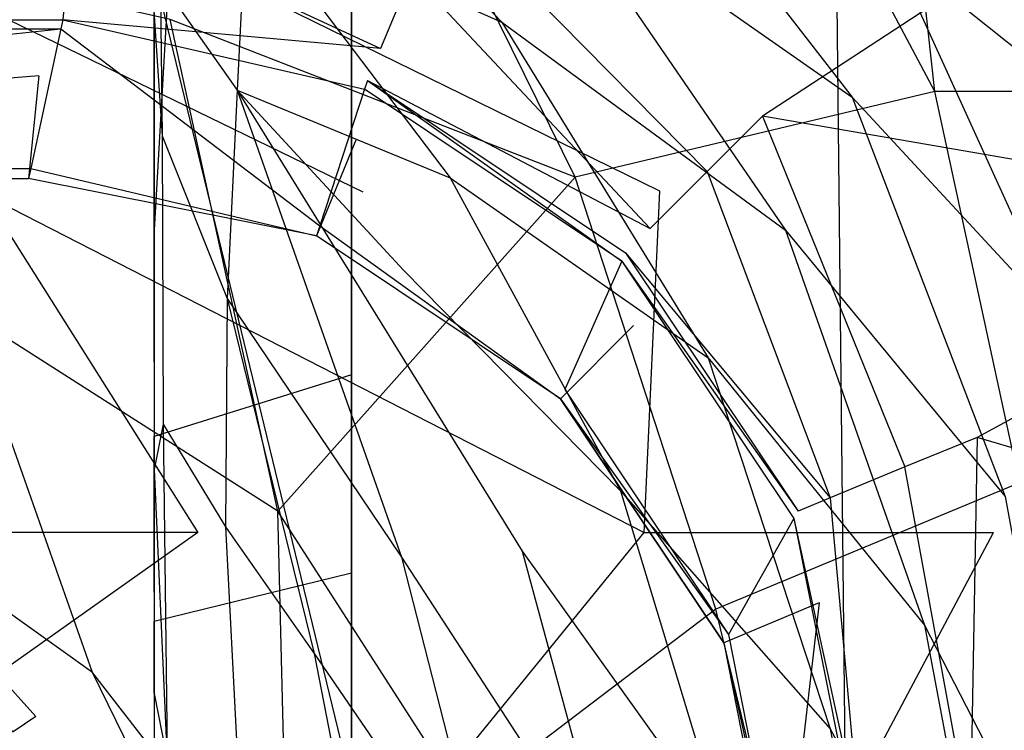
# Model space of a CAD drawing. Extents: x 0 to 0.376, y -0.701 to 0.
# Tile 37 of 62: x 0.272 to 0.337, y -0.367 to -0.321. Entities that reach past the tile are written whole.
import ezdxf

# ---------------------------------------------------------------- set-up
doc = ezdxf.new("R2010")
doc.units = 0
for name, color, linetype in [('L0_WC_N_567710__1___REPLACEMTFO', 7, 'CONTINUOUS'), ('L1_WC_N_567710__0___REPLACEMTFO', 7, 'CONTINUOUS'), ('L2_SITZ_N_567710__0___REPLACEMT', 7, 'CONTINUOUS'), ('L3_DECKEL_N_567710__0___REPLACE', 7, 'CONTINUOUS')]:
    doc.layers.add(name, color=color, linetype=linetype)

msp = doc.modelspace()

# ---------------------------------------------------------------- linework, layer by layer
at = {"layer": 'L0_WC_N_567710__1___REPLACEMTFO', "color": 8}
for points, invisible_edges in [([(0.294239, -0.105331), (0.18806, -0.454121), (0.18806, -0.105331), (0.294239, -0.105331)], 13), ([(0.18806, -0.454121), (0.294239, -0.105331), (0.294239, -0.454121), (0.18806, -0.454121)], 10), ([(0.294239, -0.454121), (0.294239, -0.105331), (0.294239, -0.110665), (0.294239, -0.454121)], 13), ([(0.281199, -0.110665, 0.191627), (0.281199, -0.328259, 0.20253), (0.281199, -0.334427, 0.192392), (0.281199, -0.110665, 0.191627)], 13), ([(0.281199, -0.328259, 0.20253), (0.281199, -0.110665, 0.191627), (0.281199, -0.111506, 0.202205), (0.281199, -0.328259, 0.20253)], 14), ([(0.294239, -0.110665, 0.003194), (0.281199, -0.334427, 0.192392), (0.294239, -0.344008, 0.003247), (0.294239, -0.110665, 0.003194)], 14), ([(0.294239, -0.110665, 0.003194), (0.281199, -0.110665, 0.191627), (0.281199, -0.334427, 0.192392), (0.294239, -0.110665, 0.003194)], 14), ([(0.294239, -0.454121), (0.294239, -0.110665), (0.294239, -0.343589), (0.294239, -0.454121)], 10), ([(0.294239, -0.343589), (0.294239, -0.110665, 0.003194), (0.294239, -0.344008, 0.003247), (0.294239, -0.343589)], 13), ([(0.294239, -0.110665, 0.003194), (0.294239, -0.343589), (0.294239, -0.110665), (0.294239, -0.110665, 0.003194)], 14), ([(0.281199, -0.111506, 0.202205), (0.281199, -0.320089, 0.214173), (0.281199, -0.328259, 0.20253), (0.281199, -0.111506, 0.202205)], 13), ([(0.338175, -0.29997, 0.34971), (0.344902, -0.324806, 0.349642), (0.332035, -0.302248, 0.34953), (0.338175, -0.29997, 0.34971)], 13), ([(0.321351, -0.326917, 0.400031), (0.361606, -0.300563, 0.400031), (0.300163, -0.31275, 0.400031), (0.321351, -0.326917, 0.400031)], 13), ([(0.361606, -0.300563, 0.400031), (0.321351, -0.326917, 0.400031), (0.361604, -0.333895, 0.400031), (0.361606, -0.300563, 0.400031)], 14), ([(0.332035, -0.302248, 0.34953), (0.344902, -0.324806, 0.349642), (0.331669, -0.304517, 0.345715), (0.332035, -0.302248, 0.34953)], 14), ([(0.287486, -0.303126, 0.272154), (0.304154, -0.320716, 0.275082), (0.287289, -0.313183, 0.257706), (0.287486, -0.303126, 0.272154)], 14), ([(0.287486, -0.303126, 0.272154), (0.307214, -0.311576, 0.291098), (0.304154, -0.320716, 0.275082), (0.287486, -0.303126, 0.272154)], 14), ([(0.309814, -0.303057, 0.308476), (0.32727, -0.325671, 0.308276), (0.307214, -0.311576, 0.291098), (0.309814, -0.303057, 0.308476)], 14), ([(0.309814, -0.303057, 0.308476), (0.329839, -0.315859, 0.326636), (0.32727, -0.325671, 0.308276), (0.309814, -0.303057, 0.308476)], 14), ([(0.331669, -0.304517, 0.345715), (0.344269, -0.327443, 0.345809), (0.329839, -0.315859, 0.326636), (0.331669, -0.304517, 0.345715)], 14), ([(0.331669, -0.304517, 0.345715), (0.344902, -0.324806, 0.349642), (0.344269, -0.327443, 0.345809), (0.331669, -0.304517, 0.345715)], 14), ([(0.307214, -0.311576, 0.291098), (0.322876, -0.334441, 0.291093), (0.304154, -0.320716, 0.275082), (0.307214, -0.311576, 0.291098)], 14), ([(0.307214, -0.311576, 0.291098), (0.32727, -0.325671, 0.308276), (0.322876, -0.334441, 0.291093), (0.307214, -0.311576, 0.291098)], 14), ([(0.281199, -0.312505, 0.223915), (0.281199, -0.320297, 0.231878), (0.281199, -0.334186, 0.220136), (0.281199, -0.312505, 0.223915)], 13), ([(0.281199, -0.334186, 0.220136), (0.281199, -0.320089, 0.214173), (0.281199, -0.312505, 0.223915), (0.281199, -0.334186, 0.220136)], 14), ([(0.296153, -0.322438, 0.397813), (0.275906, -0.313078, 0.400031), (0.275387, -0.318349, 0.397813), (0.296153, -0.322438, 0.397813)], 13), ([(0.275906, -0.313078, 0.400031), (0.296153, -0.322438, 0.397813), (0.298191, -0.317514, 0.400031), (0.275906, -0.313078, 0.400031)], 14), ([(0.287289, -0.313183, 0.257706), (0.286682, -0.325202, 0.245446), (0.281602, -0.317985, 0.244141), (0.287289, -0.313183, 0.257706)], 14), ([(0.287289, -0.313183, 0.257706), (0.300736, -0.330998, 0.261408), (0.286682, -0.325202, 0.245446), (0.287289, -0.313183, 0.257706)], 14), ([(0.287289, -0.313183, 0.257706), (0.304154, -0.320716, 0.275082), (0.300736, -0.330998, 0.261408), (0.287289, -0.313183, 0.257706)], 14), ([(0.317707, -0.330563, 0.400031), (0.300163, -0.31275, 0.400031), (0.298191, -0.317514, 0.400031), (0.317707, -0.330563, 0.400031)], 13), ([(0.300163, -0.31275, 0.400031), (0.317707, -0.330563, 0.400031), (0.321351, -0.326917, 0.400031), (0.300163, -0.31275, 0.400031)], 14), ([(0.329839, -0.315859, 0.326636), (0.3411, -0.340627, 0.326642), (0.32727, -0.325671, 0.308276), (0.329839, -0.315859, 0.326636)], 14), ([(0.329839, -0.315859, 0.326636), (0.344269, -0.327443, 0.345809), (0.3411, -0.340627, 0.326642), (0.329839, -0.315859, 0.326636)], 14), ([(0.313941, -0.334332, 0.397811), (0.298191, -0.317514, 0.400031), (0.296153, -0.322438, 0.397813), (0.313941, -0.334332, 0.397811)], 13), ([(0.298191, -0.317514, 0.400031), (0.313941, -0.334332, 0.397811), (0.317707, -0.330563, 0.400031), (0.298191, -0.317514, 0.400031)], 14), ([(0.275387, -0.318349, 0.397813), (0.18806, -0.320554, 0.39252), (0.27517, -0.320554, 0.39252), (0.275387, -0.318349, 0.397813)], 13), ([(0.18806, -0.320554, 0.39252), (0.275387, -0.318349, 0.397813), (0.18806, -0.318364, 0.397812), (0.18806, -0.320554, 0.39252)], 14), ([(0.275387, -0.318349, 0.397813), (0.27517, -0.320554, 0.39252), (0.296153, -0.322438, 0.397813), (0.275387, -0.318349, 0.397813)], 14), ([(0.281602, -0.317985, 0.244141), (0.281725, -0.328224, 0.234462), (0.281199, -0.320297, 0.231878), (0.281602, -0.317985, 0.244141)], 14), ([(0.281602, -0.317985, 0.244141), (0.286682, -0.325202, 0.245446), (0.281725, -0.328224, 0.234462), (0.281602, -0.317985, 0.244141)], 14), ([(0.281199, -0.320089, 0.214173), (0.281199, -0.334186, 0.220136), (0.281199, -0.334446, 0.212303), (0.281199, -0.320089, 0.214173)], 13), ([(0.281199, -0.334446, 0.212303), (0.281199, -0.328259, 0.20253), (0.281199, -0.320089, 0.214173), (0.281199, -0.334446, 0.212303)], 14), ([(0.281199, -0.320297, 0.231878), (0.281725, -0.328224, 0.234462), (0.281199, -0.334186, 0.220136), (0.281199, -0.320297, 0.231878)], 14), ([(0.27517, -0.320554, 0.39252), (0.18806, -0.321146, 0.389472), (0.275043, -0.321146, 0.389472), (0.27517, -0.320554, 0.39252)], 13), ([(0.18806, -0.321146, 0.389472), (0.27517, -0.320554, 0.39252), (0.18806, -0.320554, 0.39252), (0.18806, -0.321146, 0.389472)], 14), ([(0.295087, -0.325136, 0.389478), (0.27517, -0.320554, 0.39252), (0.275043, -0.321146, 0.389472), (0.295087, -0.325136, 0.389478)], 13), ([(0.296153, -0.322438, 0.397813), (0.27517, -0.320554, 0.39252), (0.295276, -0.324556, 0.39252), (0.296153, -0.322438, 0.397813)], 14), ([(0.27517, -0.320554, 0.39252), (0.295087, -0.325136, 0.389478), (0.295276, -0.324556, 0.39252), (0.27517, -0.320554, 0.39252)], 14), ([(0.304154, -0.320716, 0.275082), (0.317766, -0.342875, 0.275049), (0.300736, -0.330998, 0.261408), (0.304154, -0.320716, 0.275082)], 14), ([(0.304154, -0.320716, 0.275082), (0.322876, -0.334441, 0.291093), (0.317766, -0.342875, 0.275049), (0.304154, -0.320716, 0.275082)], 14), ([(0.275043, -0.321146, 0.389472), (0.18806, -0.330374, 0.341974), (0.273059, -0.330374, 0.341974), (0.275043, -0.321146, 0.389472)], 13), ([(0.18806, -0.330374, 0.341974), (0.275043, -0.321146, 0.389472), (0.18806, -0.321146, 0.389472), (0.18806, -0.330374, 0.341974)], 14), ([(0.292134, -0.33417, 0.342077), (0.275043, -0.321146, 0.389472), (0.273059, -0.330374, 0.341974), (0.292134, -0.33417, 0.342077)], 13), ([(0.275043, -0.321146, 0.389472), (0.292134, -0.33417, 0.342077), (0.295087, -0.325136, 0.389478), (0.275043, -0.321146, 0.389472)], 14), ([(0.295276, -0.324556, 0.39252), (0.313941, -0.334332, 0.397811), (0.296153, -0.322438, 0.397813), (0.295276, -0.324556, 0.39252)], 14), ([(0.273582, -0.324244, 0.332072), (0.18806, -0.331045, 0.33852), (0.18806, -0.324211, 0.332072), (0.273582, -0.324244, 0.332072)], 14), ([(0.273582, -0.324244, 0.332072), (0.272915, -0.331045, 0.33852), (0.18806, -0.331045, 0.33852), (0.273582, -0.324244, 0.332072)], 14), ([(0.29192, -0.334827, 0.33863), (0.272915, -0.331045, 0.33852), (0.273582, -0.324244, 0.332072), (0.29192, -0.334827, 0.33863)], 14), ([(0.294524, -0.328509, 0.332182), (0.29192, -0.334827, 0.33863), (0.273582, -0.324244, 0.332072), (0.294524, -0.328509, 0.332182)], 14), ([(0.312079, -0.336497, 0.389496), (0.295276, -0.324556, 0.39252), (0.295087, -0.325136, 0.389478), (0.312079, -0.336497, 0.389496)], 13), ([(0.313941, -0.334332, 0.397811), (0.295276, -0.324556, 0.39252), (0.312321, -0.335953, 0.39252), (0.313941, -0.334332, 0.397811)], 13), ([(0.295276, -0.324556, 0.39252), (0.312079, -0.336497, 0.389496), (0.312321, -0.335953, 0.39252), (0.295276, -0.324556, 0.39252)], 14), ([(0.286682, -0.325202, 0.245446), (0.286014, -0.338963, 0.235137), (0.281725, -0.328224, 0.234462), (0.286682, -0.325202, 0.245446)], 14), ([(0.286682, -0.325202, 0.245446), (0.297539, -0.356052, 0.24056), (0.286014, -0.338963, 0.235137), (0.286682, -0.325202, 0.245446)], 14), ([(0.286682, -0.325202, 0.245446), (0.305499, -0.355657, 0.249785), (0.297539, -0.356052, 0.24056), (0.286682, -0.325202, 0.245446)], 14), ([(0.286682, -0.325202, 0.245446), (0.297671, -0.337085, 0.252062), (0.305499, -0.355657, 0.249785), (0.286682, -0.325202, 0.245446)], 14), ([(0.286682, -0.325202, 0.245446), (0.300736, -0.330998, 0.261408), (0.297671, -0.337085, 0.252062), (0.286682, -0.325202, 0.245446)], 14), ([(0.295087, -0.325136, 0.389478), (0.292134, -0.33417, 0.342077), (0.308306, -0.344978, 0.342371), (0.295087, -0.325136, 0.389478)], 14), ([(0.312079, -0.336497, 0.389496), (0.295087, -0.325136, 0.389478), (0.308306, -0.344978, 0.342371), (0.312079, -0.336497, 0.389496)], 14), ([(0.32727, -0.325671, 0.308276), (0.337375, -0.352049, 0.308139), (0.322876, -0.334441, 0.291093), (0.32727, -0.325671, 0.308276)], 14), ([(0.32727, -0.325671, 0.308276), (0.3411, -0.340627, 0.326642), (0.337375, -0.352049, 0.308139), (0.32727, -0.325671, 0.308276)], 14), ([(0.330748, -0.350093, 0.400031), (0.321351, -0.326917, 0.400031), (0.317707, -0.330563, 0.400031), (0.330748, -0.350093, 0.400031)], 13), ([(0.33553, -0.348152, 0.400031), (0.361604, -0.333895, 0.400031), (0.321351, -0.326917, 0.400031), (0.33553, -0.348152, 0.400031)], 13), ([(0.321351, -0.326917, 0.400031), (0.330748, -0.350093, 0.400031), (0.33553, -0.348152, 0.400031), (0.321351, -0.326917, 0.400031)], 14), ([(0.281725, -0.328224, 0.234462), (0.281794, -0.347266, 0.221295), (0.281199, -0.334186, 0.220136), (0.281725, -0.328224, 0.234462)], 14), ([(0.281199, -0.328259, 0.20253), (0.281199, -0.334446, 0.212303), (0.281199, -0.343141, 0.2028), (0.281199, -0.328259, 0.20253)], 13), ([(0.281199, -0.343141, 0.2028), (0.281199, -0.334427, 0.192392), (0.281199, -0.328259, 0.20253), (0.281199, -0.343141, 0.2028)], 14), ([(0.281725, -0.328224, 0.234462), (0.286014, -0.338963, 0.235137), (0.281794, -0.347266, 0.221295), (0.281725, -0.328224, 0.234462)], 14), ([(0.308032, -0.345595, 0.338943), (0.29192, -0.334827, 0.33863), (0.294524, -0.328509, 0.332182), (0.308032, -0.345595, 0.338943)], 14), ([(0.312847, -0.340749, 0.332496), (0.308032, -0.345595, 0.338943), (0.294524, -0.328509, 0.332182), (0.312847, -0.340749, 0.332496)], 14), ([(0.273059, -0.330374, 0.341974), (0.18806, -0.331045, 0.33852), (0.272915, -0.331045, 0.33852), (0.273059, -0.330374, 0.341974)], 13), ([(0.18806, -0.331045, 0.33852), (0.273059, -0.330374, 0.341974), (0.18806, -0.330374, 0.341974), (0.18806, -0.331045, 0.33852)], 14), ([(0.29192, -0.334827, 0.33863), (0.273059, -0.330374, 0.341974), (0.272915, -0.331045, 0.33852), (0.29192, -0.334827, 0.33863)], 13), ([(0.273059, -0.330374, 0.341974), (0.29192, -0.334827, 0.33863), (0.292134, -0.33417, 0.342077), (0.273059, -0.330374, 0.341974)], 14), ([(0.325827, -0.352132, 0.397808), (0.317707, -0.330563, 0.400031), (0.313941, -0.334332, 0.397811), (0.325827, -0.352132, 0.397808)], 13), ([(0.317707, -0.330563, 0.400031), (0.325827, -0.352132, 0.397808), (0.330748, -0.350093, 0.400031), (0.317707, -0.330563, 0.400031)], 14), ([(0.300736, -0.330998, 0.261408), (0.311989, -0.351671, 0.260945), (0.297671, -0.337085, 0.252062), (0.300736, -0.330998, 0.261408)], 14), ([(0.300736, -0.330998, 0.261408), (0.317766, -0.342875, 0.275049), (0.311989, -0.351671, 0.260945), (0.300736, -0.330998, 0.261408)], 14), ([(0.361604, -0.333895, 0.400031), (0.33553, -0.348152, 0.400031), (0.361604, -0.355853, 0.400031), (0.361604, -0.333895, 0.400031)], 14), ([(0.281199, -0.343141, 0.2028), (0.281199, -0.334186, 0.220136), (0.281199, -0.350266, 0.209544), (0.281199, -0.343141, 0.2028)], 13), ([(0.281199, -0.334186, 0.220136), (0.281199, -0.343141, 0.2028), (0.281199, -0.334446, 0.212303), (0.281199, -0.334186, 0.220136)], 14), ([(0.281794, -0.347266, 0.221295), (0.281199, -0.350266, 0.209544), (0.281199, -0.334186, 0.220136), (0.281794, -0.347266, 0.221295)], 14), ([(0.281199, -0.334427, 0.192392), (0.281199, -0.343141, 0.2028), (0.281199, -0.348069, 0.190505), (0.281199, -0.334427, 0.192392)], 13), ([(0.281199, -0.334427, 0.192392), (0.281199, -0.348069, 0.190505), (0.294239, -0.344008, 0.003247), (0.281199, -0.334427, 0.192392)], 14), ([(0.308032, -0.345595, 0.338943), (0.292134, -0.33417, 0.342077), (0.29192, -0.334827, 0.33863), (0.308032, -0.345595, 0.338943)], 13), ([(0.292134, -0.33417, 0.342077), (0.308032, -0.345595, 0.338943), (0.308306, -0.344978, 0.342371), (0.292134, -0.33417, 0.342077)], 14), ([(0.312321, -0.335953, 0.39252), (0.325827, -0.352132, 0.397808), (0.313941, -0.334332, 0.397811), (0.312321, -0.335953, 0.39252)], 14), ([(0.322876, -0.334441, 0.291093), (0.33206, -0.360535, 0.290736), (0.317766, -0.342875, 0.275049), (0.322876, -0.334441, 0.291093)], 14), ([(0.322876, -0.334441, 0.291093), (0.337375, -0.352049, 0.308139), (0.33206, -0.360535, 0.290736), (0.322876, -0.334441, 0.291093)], 14), ([(0.312079, -0.336497, 0.389496), (0.323711, -0.35301, 0.39252), (0.312321, -0.335953, 0.39252), (0.312079, -0.336497, 0.389496)], 14), ([(0.325827, -0.352132, 0.397808), (0.312321, -0.335953, 0.39252), (0.323711, -0.35301, 0.39252), (0.325827, -0.352132, 0.397808)], 13), ([(0.312079, -0.336497, 0.389496), (0.308306, -0.344978, 0.342371), (0.323433, -0.353501, 0.389522), (0.312079, -0.336497, 0.389496)], 14), ([(0.323711, -0.35301, 0.39252), (0.312079, -0.336497, 0.389496), (0.323433, -0.353501, 0.389522), (0.323711, -0.35301, 0.39252)], 13), ([(0.297671, -0.337085, 0.252062), (0.311989, -0.351671, 0.260945), (0.305499, -0.355657, 0.249785), (0.297671, -0.337085, 0.252062)], 14), ([(0.286014, -0.338963, 0.235137), (0.285922, -0.354053, 0.226866), (0.281794, -0.347266, 0.221295), (0.286014, -0.338963, 0.235137)], 14), ([(0.286014, -0.338963, 0.235137), (0.291776, -0.362409, 0.230857), (0.285922, -0.354053, 0.226866), (0.286014, -0.338963, 0.235137)], 14), ([(0.286014, -0.338963, 0.235137), (0.297539, -0.356052, 0.24056), (0.291776, -0.362409, 0.230857), (0.286014, -0.338963, 0.235137)], 14), ([(0.318797, -0.361711, 0.339413), (0.308032, -0.345595, 0.338943), (0.312847, -0.340749, 0.332496), (0.318797, -0.361711, 0.339413)], 14), ([(0.325097, -0.359073, 0.332965), (0.318797, -0.361711, 0.339413), (0.312847, -0.340749, 0.332496), (0.325097, -0.359073, 0.332965)], 14), ([(0.281199, -0.358365, 0.199007), (0.281199, -0.348069, 0.190505), (0.281199, -0.343141, 0.2028), (0.281199, -0.358365, 0.199007)], 14), ([(0.281199, -0.350266, 0.209544), (0.281199, -0.358365, 0.199007), (0.281199, -0.343141, 0.2028), (0.281199, -0.350266, 0.209544)], 14), ([(0.317766, -0.342875, 0.275049), (0.32583, -0.367397, 0.274532), (0.311989, -0.351671, 0.260945), (0.317766, -0.342875, 0.275049)], 14), ([(0.317766, -0.342875, 0.275049), (0.33206, -0.360535, 0.290736), (0.32583, -0.367397, 0.274532), (0.317766, -0.342875, 0.275049)], 14), ([(0.294239, -0.454121), (0.294239, -0.343589), (0.294239, -0.35674), (0.294239, -0.454121)], 13), ([(0.294239, -0.344008, 0.003247), (0.294239, -0.35674), (0.294239, -0.343589), (0.294239, -0.344008, 0.003247)], 14), ([(0.294239, -0.344008, 0.003247), (0.281199, -0.348069, 0.190505), (0.294239, -0.3571, 0.003183), (0.294239, -0.344008, 0.003247)], 14), ([(0.294239, -0.35674), (0.294239, -0.344008, 0.003247), (0.294239, -0.3571, 0.003183), (0.294239, -0.35674)], 13), ([(0.308032, -0.345595, 0.338943), (0.319111, -0.361154, 0.34281), (0.308306, -0.344978, 0.342371), (0.308032, -0.345595, 0.338943)], 14), ([(0.308306, -0.344978, 0.342371), (0.319111, -0.361154, 0.34281), (0.323433, -0.353501, 0.389522), (0.308306, -0.344978, 0.342371)], 14), ([(0.319111, -0.361154, 0.34281), (0.308032, -0.345595, 0.338943), (0.318797, -0.361711, 0.339413), (0.319111, -0.361154, 0.34281)], 13), ([(0.281199, -0.350266, 0.209544), (0.281794, -0.347266, 0.221295), (0.282056, -0.369359, 0.211455), (0.281199, -0.350266, 0.209544)], 13), ([(0.281794, -0.347266, 0.221295), (0.285922, -0.354053, 0.226866), (0.282056, -0.369359, 0.211455), (0.281794, -0.347266, 0.221295)], 14), ([(0.281199, -0.348069, 0.190505), (0.281199, -0.358365, 0.199007), (0.281199, -0.360301, 0.1892), (0.281199, -0.348069, 0.190505)], 13), ([(0.281199, -0.348069, 0.190505), (0.281199, -0.360301, 0.1892), (0.294239, -0.3571, 0.003183), (0.281199, -0.348069, 0.190505)], 14), ([(0.335076, -0.373712, 0.400031), (0.33553, -0.348152, 0.400031), (0.330748, -0.350093, 0.400031), (0.335076, -0.373712, 0.400031)], 13), ([(0.33553, -0.348152, 0.400031), (0.335076, -0.373712, 0.400031), (0.340135, -0.374112, 0.400031), (0.33553, -0.348152, 0.400031)], 14), ([(0.340135, -0.374112, 0.400031), (0.361604, -0.355853, 0.400031), (0.33553, -0.348152, 0.400031), (0.340135, -0.374112, 0.400031)], 13), ([(0.281199, -0.350266, 0.209544), (0.282056, -0.369359, 0.211455), (0.281199, -0.365066, 0.202584), (0.281199, -0.350266, 0.209544)], 14), ([(0.281199, -0.358365, 0.199007), (0.281199, -0.350266, 0.209544), (0.281199, -0.365066, 0.202584), (0.281199, -0.358365, 0.199007)], 13), ([(0.330748, -0.350093, 0.400031), (0.325827, -0.352132, 0.397808), (0.32991, -0.373575, 0.397819), (0.330748, -0.350093, 0.400031)], 14), ([(0.335076, -0.373712, 0.400031), (0.330748, -0.350093, 0.400031), (0.32991, -0.373575, 0.397819), (0.335076, -0.373712, 0.400031)], 14), ([(0.311989, -0.351671, 0.260945), (0.318846, -0.374297, 0.260032), (0.305499, -0.355657, 0.249785), (0.311989, -0.351671, 0.260945)], 14), ([(0.311989, -0.351671, 0.260945), (0.32583, -0.367397, 0.274532), (0.318846, -0.374297, 0.260032), (0.311989, -0.351671, 0.260945)], 14), ([(0.325827, -0.352132, 0.397808), (0.323711, -0.35301, 0.39252), (0.32771, -0.373129, 0.39252), (0.325827, -0.352132, 0.397808)], 14), ([(0.325827, -0.352132, 0.397808), (0.32771, -0.373129, 0.39252), (0.32991, -0.373575, 0.397819), (0.325827, -0.352132, 0.397808)], 14), ([(0.337375, -0.352049, 0.308139), (0.342714, -0.381245, 0.30775), (0.33206, -0.360535, 0.290736), (0.337375, -0.352049, 0.308139)], 14), ([(0.323433, -0.353501, 0.389522), (0.319111, -0.361154, 0.34281), (0.32742, -0.373558, 0.389554), (0.323433, -0.353501, 0.389522)], 14), ([(0.323433, -0.353501, 0.389522), (0.32771, -0.373129, 0.39252), (0.323711, -0.35301, 0.39252), (0.323433, -0.353501, 0.389522)], 14), ([(0.32771, -0.373129, 0.39252), (0.323433, -0.353501, 0.389522), (0.32742, -0.373558, 0.389554), (0.32771, -0.373129, 0.39252)], 13), ([(0.285922, -0.354053, 0.226866), (0.286736, -0.370243, 0.220757), (0.282056, -0.369359, 0.211455), (0.285922, -0.354053, 0.226866)], 14), ([(0.285922, -0.354053, 0.226866), (0.291776, -0.362409, 0.230857), (0.286736, -0.370243, 0.220757), (0.285922, -0.354053, 0.226866)], 14), ([(0.297539, -0.356052, 0.24056), (0.303554, -0.379656, 0.237047), (0.291776, -0.362409, 0.230857), (0.297539, -0.356052, 0.24056)], 14), ([(0.305499, -0.355657, 0.249785), (0.311393, -0.377366, 0.247743), (0.297539, -0.356052, 0.24056), (0.305499, -0.355657, 0.249785)], 14), ([(0.297539, -0.356052, 0.24056), (0.311393, -0.377366, 0.247743), (0.303554, -0.379656, 0.237047), (0.297539, -0.356052, 0.24056)], 14), ([(0.305499, -0.355657, 0.249785), (0.318846, -0.374297, 0.260032), (0.311393, -0.377366, 0.247743), (0.305499, -0.355657, 0.249785)], 14), ([(0.294239, -0.454121), (0.294239, -0.35674), (0.294239, -0.369892), (0.294239, -0.454121)], 10), ([(0.294239, -0.3571, 0.003183), (0.294239, -0.369892), (0.294239, -0.35674), (0.294239, -0.3571, 0.003183)], 14), ([(0.294239, -0.3571, 0.003183), (0.281199, -0.360301, 0.1892), (0.294239, -0.370191, 0.003104), (0.294239, -0.3571, 0.003183)], 14), ([(0.294239, -0.369892), (0.294239, -0.3571, 0.003183), (0.294239, -0.370191, 0.003104), (0.294239, -0.369892)], 13), ([(0.281199, -0.365066, 0.202584), (0.281199, -0.360301, 0.1892), (0.281199, -0.358365, 0.199007), (0.281199, -0.365066, 0.202584)], 14), ([(0.325097, -0.359073, 0.332965), (0.322577, -0.38072, 0.339967), (0.318797, -0.361711, 0.339413), (0.325097, -0.359073, 0.332965)], 14), ([(0.329373, -0.380038, 0.333519), (0.322577, -0.38072, 0.339967), (0.325097, -0.359073, 0.332965), (0.329373, -0.380038, 0.333519)], 14), ([(0.281199, -0.360301, 0.1892), (0.281199, -0.365066, 0.202584), (0.281199, -0.371311, 0.189804), (0.281199, -0.360301, 0.1892)], 13), ([(0.281199, -0.360301, 0.1892), (0.281199, -0.371311, 0.189804), (0.294239, -0.370191, 0.003104), (0.281199, -0.360301, 0.1892)], 14), ([(0.33206, -0.360535, 0.290736), (0.337266, -0.388238, 0.290007), (0.32583, -0.367397, 0.274532), (0.33206, -0.360535, 0.290736)], 14), ([(0.33206, -0.360535, 0.290736), (0.342714, -0.381245, 0.30775), (0.337266, -0.388238, 0.290007), (0.33206, -0.360535, 0.290736)], 14), ([(0.318797, -0.361711, 0.339413), (0.322906, -0.380235, 0.343329), (0.319111, -0.361154, 0.34281), (0.318797, -0.361711, 0.339413)], 14), ([(0.319111, -0.361154, 0.34281), (0.322906, -0.380235, 0.343329), (0.32742, -0.373558, 0.389554), (0.319111, -0.361154, 0.34281)], 14), ([(0.322906, -0.380235, 0.343329), (0.318797, -0.361711, 0.339413), (0.322577, -0.38072, 0.339967), (0.322906, -0.380235, 0.343329)], 13), ([(0.291776, -0.362409, 0.230857), (0.295818, -0.383334, 0.226969), (0.286736, -0.370243, 0.220757), (0.291776, -0.362409, 0.230857)], 14), ([(0.291776, -0.362409, 0.230857), (0.303554, -0.379656, 0.237047), (0.295818, -0.383334, 0.226969), (0.291776, -0.362409, 0.230857)], 14), ([(0.281199, -0.379214, 0.198423), (0.281199, -0.371311, 0.189804), (0.281199, -0.365066, 0.202584), (0.281199, -0.379214, 0.198423)], 14), ([(0.281199, -0.365066, 0.202584), (0.282056, -0.369359, 0.211455), (0.281199, -0.379214, 0.198423), (0.281199, -0.365066, 0.202584)], 14), ([(0.32583, -0.367397, 0.274532), (0.330682, -0.393199, 0.273541), (0.318846, -0.374297, 0.260032), (0.32583, -0.367397, 0.274532)], 14), ([(0.32583, -0.367397, 0.274532), (0.337266, -0.388238, 0.290007), (0.330682, -0.393199, 0.273541), (0.32583, -0.367397, 0.274532)], 14)]:
    msp.add_3dface(points, dxfattribs=dict(at, invisible_edges=invisible_edges))
at = {"layer": 'L1_WC_N_567710__0___REPLACEMTFO', "color": 8}
for points, invisible_edges in [([(0.2882, -0.311276, 0.355781), (0.272757, -0.311353, 0.324659), (0.314576, -0.33187, 0.355781), (0.2882, -0.311276, 0.355781)], 14), ([(0.272757, -0.311353, 0.324659), (0.253076, -0.311548, 0.298098), (0.294992, -0.331936, 0.316492), (0.272757, -0.311353, 0.324659)], 14), ([(0.294992, -0.331936, 0.316492), (0.253076, -0.311548, 0.298098), (0.269998, -0.332102, 0.283093), (0.294992, -0.331936, 0.316492)], 14), ([(0.314576, -0.33187, 0.355781), (0.272757, -0.311353, 0.324659), (0.294992, -0.331936, 0.316492), (0.314576, -0.33187, 0.355781)], 14), ([(0.269998, -0.332102, 0.283093), (0.240015, -0.354418, 0.244482), (0.28409, -0.354418, 0.270597), (0.269998, -0.332102, 0.283093)], 14), ([(0.269998, -0.332102, 0.283093), (0.31354, -0.354418, 0.30968), (0.294992, -0.331936, 0.316492), (0.269998, -0.332102, 0.283093)], 14), ([(0.31354, -0.354418, 0.30968), (0.269998, -0.332102, 0.283093), (0.28409, -0.354418, 0.270597), (0.31354, -0.354418, 0.30968)], 13), ([(0.31354, -0.354418, 0.30968), (0.314576, -0.33187, 0.355781), (0.294992, -0.331936, 0.316492), (0.31354, -0.354418, 0.30968)], 14), ([(0.314576, -0.33187, 0.355781), (0.31354, -0.354418, 0.30968), (0.336597, -0.354418, 0.355781), (0.314576, -0.33187, 0.355781)], 13), ([(0.243211, -0.383375, 0.240448), (0.28409, -0.354418, 0.270597), (0.240015, -0.354418, 0.244482), (0.243211, -0.383375, 0.240448)], 13), ([(0.28409, -0.354418, 0.270597), (0.243211, -0.383375, 0.240448), (0.289996, -0.383375, 0.268168), (0.28409, -0.354418, 0.270597)], 14), ([(0.289996, -0.383375, 0.268168), (0.31354, -0.354418, 0.30968), (0.28409, -0.354418, 0.270597), (0.289996, -0.383375, 0.268168)], 14), ([(0.31354, -0.354418, 0.30968), (0.289996, -0.383375, 0.268168), (0.321257, -0.383375, 0.309653), (0.31354, -0.354418, 0.30968)], 13), ([(0.321257, -0.383375, 0.309653), (0.336597, -0.354418, 0.355781), (0.31354, -0.354418, 0.30968), (0.321257, -0.383375, 0.309653)], 14), ([(0.336597, -0.354418, 0.355781), (0.321257, -0.383375, 0.309653), (0.345731, -0.383375, 0.358589), (0.336597, -0.354418, 0.355781)], 13)]:
    msp.add_3dface(points, dxfattribs=dict(at, invisible_edges=invisible_edges))
at = {"layer": 'L2_SITZ_N_567710__0___REPLACEMT', "color": 8, "invisible_edges": 14}
for points in [[(0.308989, -0.330948, 0.428726), (0.292261, -0.296898, 0.435509), (0.282259, -0.320529, 0.429015), (0.308989, -0.330948, 0.428726)], [(0.318375, -0.298137, 0.435476), (0.292261, -0.296898, 0.435509), (0.308989, -0.330948, 0.428726), (0.318375, -0.298137, 0.435476)], [(0.332727, -0.325296, 0.431176), (0.318375, -0.298137, 0.435476), (0.308989, -0.330948, 0.428726), (0.332727, -0.325296, 0.431176)], [(0.332727, -0.325296, 0.431176), (0.3302, -0.301911, 0.434909), (0.318375, -0.298137, 0.435476), (0.332727, -0.325296, 0.431176)], [(0.350344, -0.306519, 0.432234), (0.3302, -0.301911, 0.434909), (0.332727, -0.325296, 0.431176), (0.350344, -0.306519, 0.432234)], [(0.353474, -0.325272, 0.4296), (0.350344, -0.306519, 0.432234), (0.332727, -0.325296, 0.431176), (0.353474, -0.325272, 0.4296)], [(0.282259, -0.320529, 0.429015), (0.255339, -0.314307, 0.428688), (0.268747, -0.339853, 0.418219), (0.282259, -0.320529, 0.429015)], [(0.289376, -0.353002, 0.418518), (0.282259, -0.320529, 0.429015), (0.268747, -0.339853, 0.418219), (0.289376, -0.353002, 0.418518)], [(0.308989, -0.330948, 0.428726), (0.282259, -0.320529, 0.429015), (0.289376, -0.353002, 0.418518), (0.308989, -0.330948, 0.428726)], [(0.332727, -0.325296, 0.431176), (0.308989, -0.330948, 0.428726), (0.318287, -0.359478, 0.423385), (0.332727, -0.325296, 0.431176)], [(0.338332, -0.351147, 0.426544), (0.332727, -0.325296, 0.431176), (0.318287, -0.359478, 0.423385), (0.338332, -0.351147, 0.426544)], [(0.353474, -0.325272, 0.4296), (0.332727, -0.325296, 0.431176), (0.338332, -0.351147, 0.426544), (0.353474, -0.325272, 0.4296)], [(0.308989, -0.330948, 0.428726), (0.289376, -0.353002, 0.418518), (0.301652, -0.372122, 0.416552), (0.308989, -0.330948, 0.428726)], [(0.318287, -0.359478, 0.423385), (0.308989, -0.330948, 0.428726), (0.301652, -0.372122, 0.416552), (0.318287, -0.359478, 0.423385)], [(0.277126, -0.363661, 0.410899), (0.268747, -0.339853, 0.418219), (0.259084, -0.350751, 0.410834), (0.277126, -0.363661, 0.410899)], [(0.289376, -0.353002, 0.418518), (0.268747, -0.339853, 0.418219), (0.277126, -0.363661, 0.410899), (0.289376, -0.353002, 0.418518)], [(0.27339, -0.366574, 0.408548), (0.259084, -0.350751, 0.410834), (0.256107, -0.353934, 0.408578), (0.27339, -0.366574, 0.408548)], [(0.277126, -0.363661, 0.410899), (0.259084, -0.350751, 0.410834), (0.27339, -0.366574, 0.408548), (0.277126, -0.363661, 0.410899)], [(0.338332, -0.351147, 0.426544), (0.318287, -0.359478, 0.423385), (0.324666, -0.385947, 0.41995), (0.338332, -0.351147, 0.426544)], [(0.342455, -0.378127, 0.423085), (0.338332, -0.351147, 0.426544), (0.324666, -0.385947, 0.41995), (0.342455, -0.378127, 0.423085)], [(0.290045, -0.380292, 0.410612), (0.289376, -0.353002, 0.418518), (0.277126, -0.363661, 0.410899), (0.290045, -0.380292, 0.410612)], [(0.301652, -0.372122, 0.416552), (0.289376, -0.353002, 0.418518), (0.290045, -0.380292, 0.410612), (0.301652, -0.372122, 0.416552)], [(0.256107, -0.353934, 0.408578), (0.271898, -0.367584, 0.404883), (0.27339, -0.366574, 0.408548), (0.256107, -0.353934, 0.408578)], [(0.318287, -0.359478, 0.423385), (0.301652, -0.372122, 0.416552), (0.308797, -0.394455, 0.414636), (0.318287, -0.359478, 0.423385)], [(0.324666, -0.385947, 0.41995), (0.318287, -0.359478, 0.423385), (0.308797, -0.394455, 0.414636), (0.324666, -0.385947, 0.41995)], [(0.286455, -0.382735, 0.40851), (0.277126, -0.363661, 0.410899), (0.27339, -0.366574, 0.408548), (0.286455, -0.382735, 0.40851)], [(0.290045, -0.380292, 0.410612), (0.277126, -0.363661, 0.410899), (0.286455, -0.382735, 0.40851), (0.290045, -0.380292, 0.410612)], [(0.27339, -0.366574, 0.408548), (0.271898, -0.367584, 0.404883), (0.286455, -0.382735, 0.40851), (0.27339, -0.366574, 0.408548)]]:
    msp.add_3dface(points, dxfattribs=at)
at = {"layer": 'L3_DECKEL_N_567710__0___REPLACE', "color": 8}
for points, invisible_edges in [([(0.328342, -0.511769, 0.444992), (0.36568, -0.282398, 0.445607), (0.326278, -0.319466, 0.446281), (0.328342, -0.511769, 0.444992)], 13), ([(0.36568, -0.282398, 0.445607), (0.328342, -0.511769, 0.444992), (0.367222, -0.511778, 0.444069), (0.36568, -0.282398, 0.445607)], 14), ([(0.28157, -0.511761, 0.445808), (0.234871, -0.319469, 0.447619), (0.234798, -0.511756, 0.446331), (0.28157, -0.511761, 0.445808)], 13), ([(0.234871, -0.319469, 0.447619), (0.28157, -0.511761, 0.445808), (0.281715, -0.319468, 0.447097), (0.234871, -0.319469, 0.447619)], 14), ([(0.328342, -0.511769, 0.444992), (0.281715, -0.319468, 0.447097), (0.28157, -0.511761, 0.445808), (0.328342, -0.511769, 0.444992)], 14), ([(0.328342, -0.511769, 0.444992), (0.326278, -0.319466, 0.446281), (0.281715, -0.319468, 0.447097), (0.328342, -0.511769, 0.444992)], 14)]:
    msp.add_3dface(points, dxfattribs=dict(at, invisible_edges=invisible_edges))

doc.saveas('drawing.dxf')
